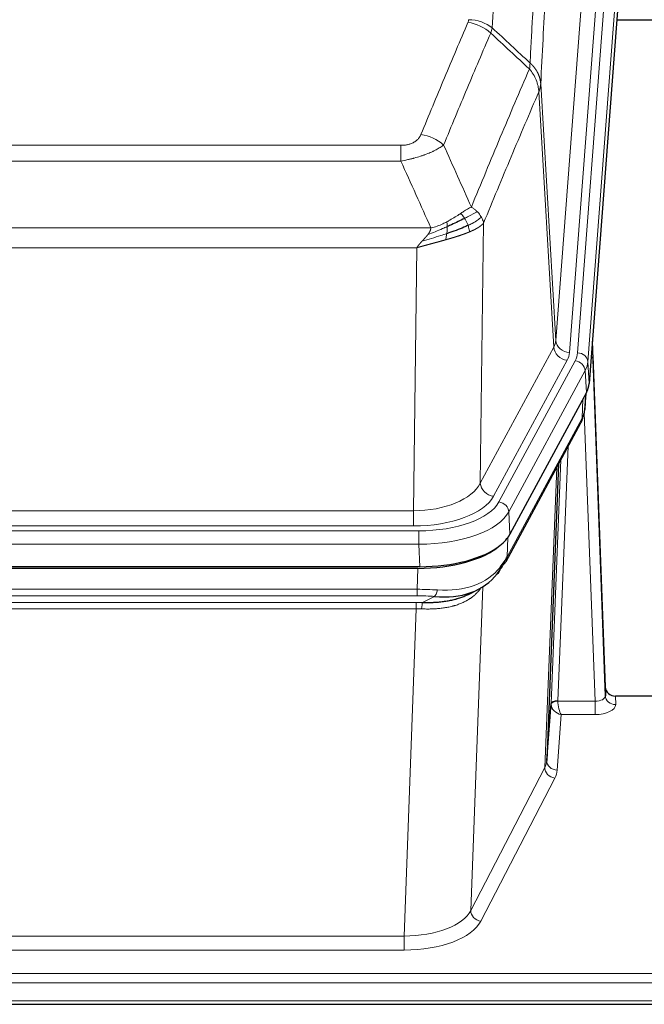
# Model space of a CAD drawing. Header units: inches. Extents: x 0 to 23760, y -13 to 16800.
# Tile 81 of 207: x 3347 to 3528, y 13654 to 13941. Entities that reach past the tile are written whole.
import ezdxf

# ---------------------------------------------------------------- set-up
doc = ezdxf.new("R2010")
doc.units = ezdxf.units.IN
doc.layers.add('254', color=7, linetype='Continuous', true_color=0xffffff)

msp = doc.modelspace()

# ---------------------------------------------------------------- linework, layer by layer
at = {"layer": '254', "color": 110, "linetype": 'Continuous', "lineweight": 13}
for p, q in [((3502.663, 13847.373), (3515.729, 14020.146)), ((3519.721, 14016.72), (3506.655, 13843.947)), ((3509.002, 13843.794), (3522.113, 14017.155)), ((3525.107, 14014.585), (3511.996, 13841.224)), ((3498.286, 13922.05), (3502.663, 13847.373)), ((3502.082, 13845.464), (3497.73, 13919.716)), ((3252.294, 13904.169), (3457.637, 13904.169)), ((3457.637, 13899.605), (3457.637, 13904.169)), ((3457.637, 13899.605), (3252.294, 13899.605)), ((3481.687, 13881.572), (3480.73, 13805.921)), ((3243.563, 13880.126), (3466.368, 13880.126)), ((3462.255, 13874.382), (3247.675, 13874.382)), ((3461.287, 13797.886), (3462.255, 13874.382)), ((3480.73, 13805.921), (3502.082, 13845.464)), ((3484.605, 13802.112), (3505.957, 13841.656)), ((3486.131, 13800.438), (3508.305, 13841.503)), ((3511.996, 13841.224), (3512.369, 13834.852)), ((3511.212, 13838.647), (3489.038, 13797.581)), ((3511.585, 13832.274), (3511.212, 13838.647)), ((3511.101, 13827.349), (3511.455, 13832.033)), ((3510.315, 13824.77), (3510.534, 13830.328)), ((3514.082, 13742.526), (3510.951, 13826.378)), ((3488.568, 13784.494), (3510.315, 13824.77)), ((3506.298, 13816.664), (3503.276, 13742.613)), ((3501.278, 13741.847), (3504.171, 13812.724)), ((3499.464, 13723.219), (3502.931, 13810.429)), ((3248.644, 13797.886), (3461.287, 13797.886)), ((3461.287, 13793.472), (3461.287, 13797.886)), ((3489.038, 13797.581), (3489.331, 13791.06)), ((3247.055, 13792.048), (3462.875, 13792.048)), ((3461.287, 13793.472), (3248.644, 13793.472)), ((3462.875, 13788.143), (3462.875, 13792.048)), ((3488.745, 13790.13), (3488.568, 13784.494)), ((3462.875, 13788.143), (3247.055, 13788.143)), ((3463.169, 13781.622), (3462.875, 13788.143)), ((3462.386, 13775.049), (3462.577, 13781.14)), ((3247.545, 13775.049), (3462.386, 13775.049)), ((3462.386, 13773.184), (3462.386, 13775.049)), ((3481.415, 13775.744), (3477.979, 13681.604)), ((3462.386, 13773.184), (3247.545, 13773.184)), ((3463.957, 13771.21), (3467.41, 13772.955)), ((3247.887, 13771.241), (3462.044, 13771.241)), ((3462.044, 13769.376), (3247.887, 13769.376)), ((3458.57, 13674.2), (3462.044, 13769.376)), ((3462.044, 13769.376), (3462.044, 13771.241)), ((3520.063, 13743.973), (3520.073, 13741.525)), ((3503.277, 13742.526), (3514.082, 13742.526)), ((3514.082, 13742.526), (3514.082, 13738.611)), ((3504.24, 13738.611), (3503.046, 13722.462)), ((3514.082, 13738.611), (3504.24, 13738.611)), ((3477.979, 13681.604), (3499.464, 13723.219)), ((3502.373, 13720.155), (3480.888, 13678.541)), ((3251.36, 13674.2), (3458.57, 13674.2)), ((3458.57, 13674.2), (3458.57, 13670.099)), ((3458.57, 13670.099), (3251.36, 13670.099)), ((3076.965, 13663.338), (3633.965, 13663.338)), ((3076.965, 13660.604), (3633.965, 13660.604)), ((3076.965, 13655.356), (3633.965, 13655.356))]:
    msp.add_line(p, q, dxfattribs=at)
at = {"layer": '254', "color": 2, "linetype": 'Continuous', "lineweight": 25}
for p, q in [((3525.487, 14008.306), (3512.369, 13834.852)), ((3600.625, 13940.541), (3520.357, 13940.541)), ((3517.064, 13746.595), (3513.306, 13847.233)), ((3513.386, 13842.84), (3517.075, 13744.058)), ((3511.585, 13832.274), (3489.331, 13791.06)), ((3511.094, 13827.236), (3511.457, 13832.038)), ((3511.271, 13831.693), (3511.101, 13827.349)), ((3511.094, 13827.236), (3511.101, 13827.349)), ((3488.209, 13783.164), (3509.956, 13823.44)), ((3503.477, 13811.44), (3500.05, 13725.229)), ((3463.169, 13781.622), (3246.762, 13781.622)), ((3462.577, 13781.14), (3247.354, 13781.14)), ((3477.274, 13773.576), (3480.068, 13774.988)), ((3517.075, 13744.058), (3517.064, 13746.595)), ((3549.965, 13743.973), (3520.063, 13743.973)), ((3500.05, 13725.229), (3501.278, 13741.847)), ((3076.965, 13654.341), (3633.965, 13654.341))]:
    msp.add_line(p, q, dxfattribs=at)
at = {"layer": '254', "color": 110, "linetype": 'Continuous', "lineweight": 13}
for centre, major_axis, ratio, start_param, end_param in [((3477.332, 13932.421), (-9.987, 0.512), 0.8285973, 3.9974013, 4.7548106), ((3477.145, 13931.629), (-9.188, 3.948), 0.8056434, 4.2999866, 5.045624), ((3463.484, 13899.167), (9.245, -3.812), 0.7933159, 1.14397, 1.886928), ((3482.637, 13847.885), (-20.038, 0.241), 0.4621297, 2.903225, 3.1123764), ((3506.655, 13847.495), (3.989, -0.302), 0.8864705, 3.2608937, 4.7793301), ((3513.386, 13840.687), (-0.214, 6.443), 0.0117452, 5.0526437, 5.774114), ((3505.957, 13845.204), (3.52, -1.9), 0.8606628, 3.6289862, 5.1474227), ((3482.637, 13844.337), (-24.033, 0.005), 0.4611335, 2.8976848, 3.1068362), ((3484.984, 13844.185), (-24.033, 0.005), 0.4611335, 2.8976848, 3.1068362), ((3509.002, 13841.133), (2.991, -0.226), 0.8864705, 0.119301, 1.6377375), ((3508.305, 13838.842), (2.64, -1.425), 0.8606628, 0.4873936, 2.00583), ((3484.984, 13841.524), (27.028, 0.171), 0.4605352, 6.0362132, 6.2453646), ((3510.388, 13842.748), (2.998, 0.112), 0.4302668, 5.7021495, 6.2671208), ((3506.437, 13825.34), (3.52, -1.9), 0.8606628, 0.0000038, 0.4001271), ((3483.306, 13807.56), (27.538, 20.422), 0.1820482, 5.9117301, 5.9437103), ((3461.366, 13808.493), (20.002, 0.126), 0.5302672, 4.7050812, 6.0263936), ((3484.605, 13805.661), (-3.52, 1.9), 0.8606628, 0.4873936, 2.00583), ((3461.366, 13804.945), (24.002, 0.049), 0.477994, 4.708097, 6.0294094), ((3462.824, 13803.145), (-24.02, 0.03), 0.4619935, 1.5735185, 2.8978281), ((3486.131, 13797.777), (2.64, -1.425), 0.8606628, 0.4873936, 2.00583), ((3462.824, 13800.484), (27.018, 0.111), 0.4567867, 4.7124116, 6.0367213), ((3484.689, 13785.065), (3.52, -1.9), 0.8606628, 0.0000038, 0.4001271), ((3462.639, 13796.432), (-25.329, 12.681), 0.6929209, 2.1169098, 3.0007467), ((3461.737, 13767.615), (27.015, 0.091), 0.2751837, 1.3250001, 1.545831), ((3467.41, 13776.79), (-0.368, -3.983), 0.2964475, 0.3019504, 1.0888865), ((3461.737, 13763.78), (23.017, 0.318), 0.4083138, 1.3161001, 1.5369309), ((3461.255, 13761.429), (24.025, 0.387), 0.4081205, 1.4515093, 1.5313568), ((3461.255, 13757.593), (20.023, 0.877), 0.5868265, 1.4258227, 1.5056703), ((3463.957, 13767.375), (0.131, 3.998), 0.1099517, 0.2897867, 1.0584981), ((3514.069, 13744.149), (-3.004, 0.138), 0.5390598, 1.5996723, 3.1704686), ((3520.073, 13744.149), (-3, -0.013), 0.8746179, 0.0299147, 1.5670846), ((3504.276, 13741.72), (-2.996, 0.15), 0.8842156, 0.0089588, 0.1047243), ((3503.276, 13741.752), (1.998, -0.082), 0.4302193, 1.5883537, 3.1255299), ((3503.277, 13741.665), (-1.996, -0.13), 0.4297663, 4.6843512, 6.2157251), ((3504.24, 13741.235), (-2.669, 1.608), 0.8008031, 0.5106166, 2.0203264), ((3504.276, 13742.581), (1.001, 0.011), 0.9036678, 3.0949665, 3.190732), ((3504.24, 13741.235), (-0.506, 2.997), 0.2740591, 1.0794715, 2.5891813), ((3514.069, 13741.525), (-6.003, 0.008), 0.4854373, 1.5734916, 3.1442879), ((3502.373, 13722.779), (2.666, -1.376), 0.8484453, 3.5215353, 5.1252561), ((3480.047, 13725.484), (20.016, 0.121), 0.4848834, 6.0350943, 6.2444185), ((3503.046, 13725.086), (2.992, -0.221), 0.8740585, 3.1714428, 4.7769181), ((3480.047, 13722.86), (23.014, 0.002), 0.4845187, 6.038018, 6.2473422), ((3458.564, 13683.874), (20.013, 0.104), 0.483363, 4.7101919, 6.0355739), ((3480.888, 13681.165), (2.666, -1.376), 0.8484453, 3.5215353, 5.1252561), ((3458.564, 13681.25), (-23.012, 0.004), 0.4845836, 1.5711584, 2.8965404)]:
    msp.add_ellipse(centre, major_axis=major_axis, ratio=ratio, start_param=start_param, end_param=end_param, dxfattribs=at)
at = {"layer": '254', "color": 2, "linetype": 'Continuous', "lineweight": 25}
for centre, major_axis, ratio, start_param, end_param in [((3485.349, 13835.291), (-27.037, 0.006), 0.4611335, 2.8976848, 3.1068362), ((3484.456, 13836.837), (-26.161, 11.46), 0.4493681, 3.1218709, 3.267222), ((3483.306, 13807.56), (27.174, 22.247), 0.265953, 6.0029107, 6.0348909), ((3506.603, 13825.661), (3.584, -1.776), 0.8816114, 6.2824956, 6.6531678), ((3463.111, 13794.106), (-27.023, 0.034), 0.4619935, 2.6128783, 2.8978281), ((3462.551, 13793.615), (-27.01, 0.015), 0.4618579, 1.5720062, 2.656), ((3463.111, 13794.106), (-27.023, 0.034), 0.4619935, 1.5735185, 2.6128783), ((3461.737, 13767.615), (27.355, 20.182), 0.1876908, 5.6857719, 5.9066027), ((3484.689, 13785.065), (3.52, -1.9), 0.8606628, 5.9153676, 6.2831892), ((3464.433, 13764.752), (23.434, 19.972), 0.1471226, 5.6997031, 5.9205339), ((3482.913, 13782.383), (3.195, -2.407), 0.6715965, 6.033487, 6.820423), ((3462.639, 13796.432), (-23.359, 16.381), 0.7286412, 2.2260513, 3.1098882), ((3520.062, 13746.686), (-3, 0.002), 0.9042699, 0.0343167, 1.5714866)]:
    msp.add_ellipse(centre, major_axis=major_axis, ratio=ratio, start_param=start_param, end_param=end_param, dxfattribs=at)
at = {"layer": '254', "color": 110, "linetype": 'Continuous', "lineweight": 13}
for points, knots in [([(3496.174, 14120.772), (3495.616, 14114.16), (3494.514, 14100.685), (3492.904, 14079.725), (3491.86, 14065.252), (3491.089, 14054.211), (3490.706, 14048.643), (3490.327, 14043.005), (3490.075, 14039.231), (3489.95, 14037.336), (3489.325, 14027.823), (3488.834, 14020.09), (3488.107, 14008.309), (3487.867, 14004.352), (3487.391, 13996.379), (3487.154, 13992.362), (3486.451, 13980.224), (3485.53, 13963.801), (3484.638, 13946.902), (3484.2, 13938.334)], [0, 0, 0, 0, 0.125, 0.25, 0.375, 0.375, 0.4375, 0.46875, 0.46875, 0.5, 0.5, 0.625, 0.625, 0.6875, 0.6875, 0.75, 0.75, 0.875, 1, 1, 1, 1]), ([(3495.197, 13928.112), (3495.252, 13929.202), (3495.308, 13930.29), (3495.42, 13932.463), (3495.589, 13935.716), (3495.984, 13943.266), (3496.328, 13949.668), (3497.021, 13962.377), (3497.961, 13979.075), (3499.42, 14003.376), (3500.424, 14019.081), (3500.998, 14027.775), (3501.062, 14028.739), (3501.19, 14030.663), (3501.383, 14033.543), (3501.834, 14040.222), (3502.225, 14045.874), (3502.554, 14050.545), (3502.62, 14051.477), (3502.752, 14053.337), (3502.95, 14056.121), (3503.415, 14062.575), (3503.818, 14068.033), (3504.63, 14078.852), (3505.727, 14093.017), (3506.854, 14106.661), (3507.426, 14113.352)], [0, 0, 0, 0, 0.015625, 0.015625, 0.03125, 0.0625, 0.125, 0.125, 0.25, 0.375, 0.5, 0.5, 0.515625, 0.515625, 0.53125, 0.5625, 0.625, 0.625, 0.640625, 0.640625, 0.65625, 0.6875, 0.75, 0.75, 0.875, 1, 1, 1, 1]), ([(3510.481, 14106.736), (3509.911, 14100.063), (3508.787, 14086.457), (3507.693, 14072.333), (3506.883, 14061.545), (3506.482, 14056.102), (3506.018, 14049.667), (3505.82, 14046.891), (3505.689, 14045.036), (3505.623, 14044.107), (3505.295, 14039.45), (3504.905, 14033.814), (3504.455, 14027.155), (3504.263, 14024.284), (3504.135, 14022.365), (3504.071, 14021.404), (3503.499, 14012.736), (3502.497, 13997.079), (3501.043, 13972.853), (3499.637, 13947.885), (3498.731, 13930.744), (3498.286, 13922.05)], [0, 0, 0, 0, 0.125, 0.25, 0.25, 0.3125, 0.34375, 0.359375, 0.359375, 0.375, 0.375, 0.4375, 0.46875, 0.484375, 0.484375, 0.5, 0.5, 0.625, 0.75, 0.875, 1, 1, 1, 1]), ([(3477.332, 13940.71), (3477.325, 13940.576), (3477.307, 13940.443), (3477.244, 13940.178), (3477.201, 13940.046), (3477.145, 13939.915)], [0, 0, 0, 0, 0.5, 0.5, 1, 1, 1, 1]), ([(3463.484, 13907.323), (3464.618, 13910.084), (3465.753, 13912.835), (3468.025, 13918.312), (3469.163, 13921.04), (3472.578, 13929.188), (3474.859, 13934.574), (3477.145, 13939.915)], [0, 0, 0, 0, 0.25, 0.25, 0.5, 0.5, 1, 1, 1, 1]), ([(3483.741, 13936.828), (3481.453, 13931.492), (3479.169, 13926.11), (3475.749, 13917.97), (3474.611, 13915.245), (3472.335, 13909.772), (3471.199, 13907.024), (3470.064, 13904.265)], [0, 0, 0, 0, 0.5, 0.5, 0.75, 0.75, 1, 1, 1, 1]), ([(3478.131, 13886.217), (3479.529, 13889.632), (3480.928, 13893.03), (3483.73, 13899.792), (3485.133, 13903.156), (3489.347, 13913.195), (3492.162, 13919.819), (3494.985, 13926.374)], [0, 0, 0, 0, 0.25, 0.25, 0.5, 0.5, 1, 1, 1, 1]), ([(3495.197, 13928.112), (3495.176, 13927.848), (3495.16, 13927.561), (3495.102, 13926.971), (3495.06, 13926.668), (3494.985, 13926.374)], [0, 0, 0, 0, 0.5, 0.5, 1, 1, 1, 1]), ([(3494.985, 13926.374), (3495.393, 13925.891), (3495.766, 13925.381), (3496.424, 13924.317), (3496.71, 13923.764), (3497.181, 13922.633), (3497.367, 13922.054), (3497.631, 13920.887), (3497.708, 13920.3), (3497.73, 13919.716)], [0, 0, 0, 0, 0.25, 0.25, 0.5, 0.5, 0.75, 0.75, 1, 1, 1, 1]), ([(3495.197, 13928.112), (3495.209, 13928.1), (3495.235, 13928.077), (3495.273, 13928.043), (3495.311, 13928.008), (3495.349, 13927.973), (3495.387, 13927.937), (3495.426, 13927.9), (3495.464, 13927.864), (3495.503, 13927.826), (3495.542, 13927.789), (3495.58, 13927.75), (3495.619, 13927.712), (3495.658, 13927.673), (3495.697, 13927.633), (3495.736, 13927.593), (3495.775, 13927.552), (3495.815, 13927.511), (3495.854, 13927.47), (3495.893, 13927.428), (3495.932, 13927.385), (3495.971, 13927.342), (3496.011, 13927.298), (3496.05, 13927.254), (3496.089, 13927.21), (3496.128, 13927.165), (3496.167, 13927.119), (3496.206, 13927.073), (3496.245, 13927.026), (3496.284, 13926.979), (3496.323, 13926.932), (3496.362, 13926.883), (3496.401, 13926.835), (3496.44, 13926.785), (3496.478, 13926.735), (3496.517, 13926.685), (3496.555, 13926.634), (3496.594, 13926.583), (3496.632, 13926.531), (3496.67, 13926.478), (3496.707, 13926.425), (3496.745, 13926.372), (3496.783, 13926.318), (3496.82, 13926.263), (3496.857, 13926.208), (3496.894, 13926.152), (3496.931, 13926.095), (3496.967, 13926.039), (3497.003, 13925.981), (3497.039, 13925.923), (3497.075, 13925.864), (3497.11, 13925.805), (3497.145, 13925.746), (3497.18, 13925.685), (3497.215, 13925.624), (3497.249, 13925.563), (3497.283, 13925.501), (3497.317, 13925.439), (3497.35, 13925.376), (3497.385, 13925.307), (3497.422, 13925.235), (3497.461, 13925.157), (3497.498, 13925.079), (3497.535, 13925), (3497.571, 13924.922), (3497.606, 13924.843), (3497.64, 13924.764), (3497.673, 13924.684), (3497.706, 13924.605), (3497.738, 13924.525), (3497.769, 13924.445), (3497.799, 13924.364), (3497.828, 13924.284), (3497.856, 13924.203), (3497.884, 13924.122), (3497.91, 13924.041), (3497.936, 13923.959), (3497.961, 13923.878), (3497.985, 13923.796), (3498.008, 13923.714), (3498.03, 13923.632), (3498.052, 13923.55), (3498.072, 13923.467), (3498.092, 13923.385), (3498.111, 13923.302), (3498.129, 13923.219), (3498.146, 13923.136), (3498.162, 13923.053), (3498.177, 13922.97), (3498.191, 13922.887), (3498.205, 13922.803), (3498.217, 13922.72), (3498.229, 13922.636), (3498.24, 13922.553), (3498.25, 13922.469), (3498.259, 13922.385), (3498.267, 13922.302), (3498.274, 13922.218), (3498.281, 13922.134), (3498.284, 13922.078), (3498.286, 13922.05)], [0, 0, 0, 0, 0.0069372, 0.0139334, 0.0209887, 0.028103, 0.0352764, 0.0425088, 0.0498003, 0.0571509, 0.0645605, 0.0720292, 0.0795569, 0.0871437, 0.0947896, 0.1024945, 0.1102584, 0.1180815, 0.1259636, 0.1339048, 0.141905, 0.1499643, 0.1580827, 0.1662601, 0.1744966, 0.1827922, 0.1911468, 0.1995605, 0.2080333, 0.2165651, 0.225156, 0.233806, 0.2425151, 0.2512832, 0.2601104, 0.2689967, 0.277942, 0.2869465, 0.29601, 0.3051325, 0.3143142, 0.3235549, 0.3328547, 0.3422136, 0.3516315, 0.3611085, 0.3706446, 0.3802398, 0.3898941, 0.3996074, 0.4093798, 0.4192113, 0.4291019, 0.4390515, 0.4490602, 0.459128, 0.4692549, 0.4794409, 0.4896859, 0.4999901, 0.5124905, 0.524991, 0.5374914, 0.5499918, 0.5624922, 0.5749926, 0.587493, 0.5999934, 0.6124937, 0.6249941, 0.6374944, 0.6499948, 0.6624951, 0.6749954, 0.6874957, 0.699996, 0.7124963, 0.7249966, 0.7374968, 0.7499971, 0.7624973, 0.7749976, 0.7874978, 0.799998, 0.8124982, 0.8249984, 0.8374986, 0.8499988, 0.8624989, 0.8749991, 0.8874992, 0.8999993, 0.9124995, 0.9249996, 0.9374997, 0.9499998, 0.9624998, 0.9749999, 0.9875, 1, 1, 1, 1]), ([(3498.286, 13922.05), (3498.286, 13922.043), (3498.284, 13922.017), (3498.281, 13921.96), (3498.274, 13921.869), (3498.262, 13921.742), (3498.244, 13921.58), (3498.215, 13921.382), (3498.173, 13921.15), (3498.129, 13920.951), (3498.091, 13920.797), (3498.065, 13920.701), (3498.039, 13920.607), (3498.012, 13920.516), (3497.985, 13920.426), (3497.957, 13920.339), (3497.929, 13920.254), (3497.901, 13920.171), (3497.872, 13920.09), (3497.844, 13920.011), (3497.815, 13919.934), (3497.787, 13919.86), (3497.758, 13919.787), (3497.739, 13919.74), (3497.73, 13919.716)], [0, 0, 0, 0, 0.0092499, 0.0337179, 0.073404, 0.128308, 0.1984299, 0.2837694, 0.3843264, 0.5001005, 0.5424888, 0.5838484, 0.6241794, 0.6634821, 0.7017567, 0.7390032, 0.7752221, 0.8104134, 0.8445775, 0.8777146, 0.909825, 0.9409091, 0.9709673, 1, 1, 1, 1]), ([(3497.73, 13919.716), (3495.044, 13913.484), (3492.364, 13907.188), (3488.354, 13897.652), (3487.018, 13894.458), (3484.35, 13888.038), (3483.018, 13884.812), (3481.687, 13881.572)], [0, 0, 0, 0, 0.5, 0.5, 0.75, 0.75, 1, 1, 1, 1]), ([(3463.484, 13907.323), (3463.463, 13907.272), (3463.441, 13907.221), (3463.394, 13907.119), (3463.37, 13907.068), (3463.295, 13906.917), (3463.24, 13906.817), (3463.122, 13906.619), (3463.059, 13906.522), (3462.922, 13906.329), (3462.849, 13906.234), (3462.692, 13906.046), (3462.608, 13905.953), (3462.473, 13905.817), (3462.426, 13905.772), (3462.33, 13905.682), (3462.28, 13905.638), (3462.126, 13905.507), (3462.018, 13905.422), (3461.79, 13905.259), (3461.67, 13905.18), (3461.481, 13905.067), (3461.384, 13905.012), (3461.283, 13904.959), (3461.214, 13904.923), (3461.18, 13904.906), (3461.005, 13904.821), (3460.861, 13904.757), (3460.414, 13904.58), (3460.097, 13904.481), (3459.677, 13904.381), (3459.592, 13904.362), (3459.419, 13904.328), (3459.332, 13904.312), (3459.07, 13904.268), (3458.894, 13904.244), (3458.54, 13904.206), (3458.361, 13904.192), (3458.001, 13904.173), (3457.819, 13904.169), (3457.637, 13904.169)], [0, 0, 0, 0, 0.03125, 0.03125, 0.0625, 0.0625, 0.125, 0.125, 0.1875, 0.1875, 0.25, 0.25, 0.3125, 0.3125, 0.34375, 0.34375, 0.375, 0.375, 0.4375, 0.4375, 0.5, 0.5, 0.53125, 0.546875, 0.546875, 0.5625, 0.5625, 0.625, 0.625, 0.75, 0.75, 0.78125, 0.78125, 0.8125, 0.8125, 0.875, 0.875, 0.9375, 0.9375, 1, 1, 1, 1]), ([(3470.064, 13904.265), (3469.766, 13904.032), (3469.44, 13903.802), (3468.727, 13903.344), (3468.34, 13903.117), (3467.712, 13902.781), (3467.44, 13902.642), (3467.155, 13902.503), (3467.04, 13902.448), (3466.982, 13902.42), (3466.806, 13902.338), (3466.687, 13902.283), (3466.085, 13902.012), (3465.576, 13901.801), (3464.904, 13901.546), (3464.767, 13901.495), (3464.56, 13901.419), (3464.491, 13901.394), (3464.351, 13901.345), (3464.281, 13901.32), (3463.929, 13901.197), (3463.642, 13901.101), (3462.766, 13900.82), (3462.161, 13900.642), (3461.457, 13900.453), (3461.379, 13900.432), (3461.221, 13900.391), (3461.142, 13900.37), (3460.904, 13900.309), (3460.745, 13900.269), (3460.265, 13900.152), (3459.942, 13900.076), (3458.967, 13899.859), (3458.307, 13899.727), (3457.637, 13899.605)], [0, 0, 0, 0, 0.125, 0.125, 0.25, 0.25, 0.3125, 0.328125, 0.328125, 0.34375, 0.34375, 0.375, 0.375, 0.5, 0.5, 0.53125, 0.53125, 0.546875, 0.546875, 0.5625, 0.5625, 0.625, 0.625, 0.75, 0.75, 0.765625, 0.765625, 0.78125, 0.78125, 0.8125, 0.8125, 0.875, 0.875, 1, 1, 1, 1]), ([(3478.131, 13886.217), (3477.438, 13885.89), (3476.671, 13885.424), (3475.545, 13884.704), (3475.254, 13884.516), (3474.955, 13884.322)], [0, 0, 0, 0, 0.75, 0.75, 1, 1, 1, 1]), ([(3479.838, 13884.873), (3479.715, 13884.997), (3479.587, 13885.118), (3479.255, 13885.414), (3479.044, 13885.585), (3478.602, 13885.912), (3478.371, 13886.069), (3478.131, 13886.217)], [0, 0, 0, 0, 0.25, 0.25, 0.625, 0.625, 1, 1, 1, 1]), ([(3474.955, 13884.322), (3474.806, 13884.225), (3474.654, 13884.127), (3474.04, 13883.73), (3473.561, 13883.423), (3472.566, 13882.809), (3472.052, 13882.502), (3471.345, 13882.108), (3471.166, 13882.01), (3470.986, 13881.914)], [0, 0, 0, 0, 0.125, 0.125, 0.5, 0.5, 0.875, 0.875, 1, 1, 1, 1]), ([(3476.18, 13882.942), (3476.081, 13883.097), (3475.98, 13883.245), (3475.723, 13883.589), (3475.565, 13883.773), (3475.255, 13884.088), (3475.101, 13884.22), (3474.955, 13884.322)], [0, 0, 0, 0, 0.25, 0.25, 0.625, 0.625, 1, 1, 1, 1]), ([(3479.838, 13884.873), (3479.139, 13884.49), (3478.268, 13884.018), (3476.908, 13883.312), (3476.551, 13883.13), (3476.18, 13882.942)], [0, 0, 0, 0, 0.75, 0.75, 1, 1, 1, 1]), ([(3481.048, 13883.285), (3480.436, 13882.701), (3479.54, 13882.092), (3478.01, 13881.277), (3477.6, 13881.073), (3477.165, 13880.869)], [0, 0, 0, 0, 0.75, 0.75, 1, 1, 1, 1]), ([(3481.048, 13883.285), (3481.009, 13883.354), (3480.969, 13883.424), (3480.801, 13883.699), (3480.662, 13883.903), (3480.359, 13884.301), (3480.194, 13884.496), (3479.959, 13884.748), (3479.899, 13884.811), (3479.838, 13884.873)], [0, 0, 0, 0, 0.125, 0.125, 0.5, 0.5, 0.875, 0.875, 1, 1, 1, 1]), ([(3481.687, 13881.572), (3481.603, 13882.005), (3481.461, 13882.438), (3481.198, 13883.005), (3481.126, 13883.145), (3481.048, 13883.285)], [0, 0, 0, 0, 0.75, 0.75, 1, 1, 1, 1]), ([(3471.136, 13880.545), (3470.679, 13880.341), (3470.215, 13880.137), (3468.344, 13879.333), (3466.908, 13878.75), (3465.497, 13878.227)], [0, 0, 0, 0, 0.25, 0.25, 1, 1, 1, 1]), ([(3470.986, 13881.914), (3470.626, 13881.723), (3470.258, 13881.537), (3468.764, 13880.834), (3467.588, 13880.392), (3466.368, 13880.126)], [0, 0, 0, 0, 0.25, 0.25, 1, 1, 1, 1]), ([(3470.968, 13878.485), (3470.98, 13878.572), (3470.991, 13878.659), (3471.036, 13879.012), (3471.065, 13879.281), (3471.109, 13879.807), (3471.124, 13880.064), (3471.134, 13880.388), (3471.135, 13880.467), (3471.136, 13880.545)], [0, 0, 0, 0, 0.125, 0.125, 0.5, 0.5, 0.875, 0.875, 1, 1, 1, 1]), ([(3471.136, 13880.545), (3471.138, 13880.7), (3471.136, 13880.848), (3471.123, 13881.191), (3471.107, 13881.375), (3471.059, 13881.687), (3471.026, 13881.817), (3470.986, 13881.914)], [0, 0, 0, 0, 0.25, 0.25, 0.625, 0.625, 1, 1, 1, 1]), ([(3477.165, 13880.869), (3477.135, 13880.957), (3477.102, 13881.046), (3476.968, 13881.403), (3476.855, 13881.674), (3476.605, 13882.202), (3476.469, 13882.46), (3476.278, 13882.785), (3476.229, 13882.864), (3476.18, 13882.942)], [0, 0, 0, 0, 0.125, 0.125, 0.5, 0.5, 0.875, 0.875, 1, 1, 1, 1]), ([(3477.656, 13879.023), (3477.584, 13879.384), (3477.485, 13879.843), (3477.283, 13880.518), (3477.227, 13880.692), (3477.165, 13880.869)], [0, 0, 0, 0, 0.75, 0.75, 1, 1, 1, 1]), ([(3481.687, 13881.572), (3481.681, 13881.564), (3481.669, 13881.55), (3481.651, 13881.529), (3481.633, 13881.507), (3481.615, 13881.486), (3481.596, 13881.465), (3481.577, 13881.443), (3481.558, 13881.422), (3481.539, 13881.401), (3481.52, 13881.381), (3481.501, 13881.36), (3481.481, 13881.339), (3481.461, 13881.318), (3481.441, 13881.298), (3481.421, 13881.277), (3481.401, 13881.257), (3481.381, 13881.237), (3481.36, 13881.217), (3481.339, 13881.196), (3481.319, 13881.176), (3481.298, 13881.156), (3481.277, 13881.137), (3481.255, 13881.117), (3481.234, 13881.097), (3481.212, 13881.078), (3481.191, 13881.058), (3481.169, 13881.039), (3481.147, 13881.019), (3481.125, 13881), (3481.103, 13880.981), (3481.081, 13880.962), (3481.059, 13880.943), (3481.036, 13880.924), (3481.014, 13880.905), (3480.991, 13880.886), (3480.968, 13880.868), (3480.946, 13880.849), (3480.923, 13880.831), (3480.9, 13880.812), (3480.876, 13880.794), (3480.853, 13880.776), (3480.83, 13880.758), (3480.807, 13880.74), (3480.783, 13880.722), (3480.76, 13880.704), (3480.736, 13880.686), (3480.712, 13880.668), (3480.688, 13880.651), (3480.665, 13880.633), (3480.641, 13880.616), (3480.617, 13880.598), (3480.593, 13880.581), (3480.568, 13880.564), (3480.544, 13880.547), (3480.52, 13880.53), (3480.496, 13880.513), (3480.471, 13880.496), (3480.447, 13880.479), (3480.422, 13880.462), (3480.398, 13880.446), (3480.373, 13880.429), (3480.349, 13880.413), (3480.324, 13880.396), (3480.299, 13880.38), (3480.275, 13880.364), (3480.25, 13880.347), (3480.225, 13880.331), (3480.2, 13880.315), (3480.176, 13880.3), (3480.151, 13880.284), (3480.126, 13880.268), (3480.101, 13880.252), (3480.076, 13880.237), (3480.051, 13880.221), (3480.026, 13880.206), (3480.001, 13880.191), (3479.976, 13880.175), (3479.951, 13880.16), (3479.926, 13880.145), (3479.901, 13880.13), (3479.876, 13880.115), (3479.851, 13880.1), (3479.825, 13880.086), (3479.8, 13880.071), (3479.775, 13880.056), (3479.75, 13880.042), (3479.725, 13880.027), (3479.7, 13880.013), (3479.675, 13879.999), (3479.65, 13879.985), (3479.625, 13879.97), (3479.6, 13879.956), (3479.575, 13879.942), (3479.55, 13879.928), (3479.525, 13879.915), (3479.5, 13879.901), (3479.475, 13879.887), (3479.45, 13879.874), (3479.425, 13879.86), (3479.4, 13879.847), (3479.375, 13879.833), (3479.351, 13879.82), (3479.326, 13879.807), (3479.301, 13879.794), (3479.276, 13879.781), (3479.252, 13879.768), (3479.227, 13879.755), (3479.202, 13879.742), (3479.178, 13879.729), (3479.153, 13879.717), (3479.129, 13879.704), (3479.104, 13879.692), (3479.08, 13879.679), (3479.056, 13879.667), (3479.031, 13879.654), (3479.007, 13879.642), (3478.983, 13879.63), (3478.959, 13879.618), (3478.935, 13879.606), (3478.911, 13879.594), (3478.887, 13879.582), (3478.863, 13879.571), (3478.839, 13879.559), (3478.815, 13879.547), (3478.791, 13879.536), (3478.768, 13879.524), (3478.744, 13879.513), (3478.721, 13879.501), (3478.697, 13879.49), (3478.674, 13879.479), (3478.65, 13879.468), (3478.627, 13879.457), (3478.604, 13879.446), (3478.581, 13879.435), (3478.558, 13879.424), (3478.535, 13879.413), (3478.512, 13879.403), (3478.489, 13879.392), (3478.466, 13879.381), (3478.444, 13879.371), (3478.421, 13879.361), (3478.399, 13879.35), (3478.376, 13879.34), (3478.354, 13879.33), (3478.332, 13879.32), (3478.31, 13879.31), (3478.288, 13879.3), (3478.266, 13879.29), (3478.244, 13879.28), (3478.222, 13879.27), (3478.201, 13879.26), (3478.179, 13879.251), (3478.158, 13879.241), (3478.136, 13879.232), (3478.115, 13879.222), (3478.094, 13879.213), (3478.073, 13879.203), (3478.052, 13879.194), (3478.031, 13879.185), (3478.01, 13879.176), (3477.99, 13879.167), (3477.969, 13879.158), (3477.949, 13879.149), (3477.928, 13879.14), (3477.908, 13879.131), (3477.888, 13879.123), (3477.868, 13879.114), (3477.848, 13879.105), (3477.828, 13879.097), (3477.809, 13879.088), (3477.789, 13879.08), (3477.77, 13879.072), (3477.75, 13879.064), (3477.731, 13879.055), (3477.712, 13879.047), (3477.693, 13879.039), (3477.674, 13879.031), (3477.662, 13879.026), (3477.656, 13879.023)], [0, 0, 0, 0, 0.0080212, 0.0160154, 0.0239827, 0.0319231, 0.0398365, 0.0477229, 0.0555824, 0.0634149, 0.0712205, 0.0789992, 0.0867509, 0.0944756, 0.1021734, 0.1098443, 0.1174881, 0.1251051, 0.1326951, 0.1402581, 0.1477942, 0.1553034, 0.1627856, 0.1702408, 0.1776691, 0.1850704, 0.1924448, 0.1997923, 0.2071128, 0.2144063, 0.2216729, 0.2289126, 0.2361253, 0.243311, 0.2504698, 0.2576016, 0.2647065, 0.2717845, 0.2788355, 0.2858595, 0.2928566, 0.2998268, 0.30677, 0.3136862, 0.3205755, 0.3274379, 0.3342733, 0.3410817, 0.3478632, 0.3546178, 0.3613454, 0.3680461, 0.3747198, 0.3813665, 0.3879863, 0.3945792, 0.4011451, 0.4076841, 0.4141961, 0.4206811, 0.4271393, 0.4335704, 0.4399746, 0.4463519, 0.4527022, 0.4590256, 0.465322, 0.4715915, 0.477834, 0.4840496, 0.4902382, 0.4963999, 0.5025346, 0.5086424, 0.5147232, 0.5207771, 0.526804, 0.532804, 0.5387771, 0.5447232, 0.5506423, 0.5565345, 0.5623997, 0.568238, 0.5740494, 0.5798338, 0.5855912, 0.5913217, 0.5970253, 0.6027019, 0.6083515, 0.6139742, 0.61957, 0.6251388, 0.6306807, 0.6361956, 0.6416836, 0.6471446, 0.6525787, 0.6579858, 0.663366, 0.6687192, 0.6740455, 0.6793448, 0.6846172, 0.6898627, 0.6950812, 0.7002727, 0.7054373, 0.710575, 0.7156857, 0.7207694, 0.7258262, 0.7308561, 0.735859, 0.740835, 0.745784, 0.7507061, 0.7556012, 0.7604694, 0.7653107, 0.7701249, 0.7749123, 0.7796727, 0.7844061, 0.7891127, 0.7937922, 0.7984448, 0.8030705, 0.8076692, 0.812241, 0.8167858, 0.8213037, 0.8257947, 0.8302587, 0.8346957, 0.8391058, 0.843489, 0.8478452, 0.8521745, 0.8564768, 0.8607522, 0.8650006, 0.8692221, 0.8734166, 0.8775842, 0.8817249, 0.8858386, 0.8899254, 0.8939852, 0.8980181, 0.902024, 0.906003, 0.909955, 0.9138802, 0.9177783, 0.9216495, 0.9254938, 0.9293111, 0.9331015, 0.936865, 0.9406015, 0.944311, 0.9479937, 0.9516493, 0.9552781, 0.9588799, 0.9624547, 0.9660026, 0.9695236, 0.9730176, 0.9764847, 0.9799249, 0.9833381, 0.9867243, 0.9900837, 0.993416, 0.9967215, 1, 1, 1, 1]), ([(3470.968, 13878.485), (3470.39, 13878.294), (3469.802, 13878.106), (3467.428, 13877.364), (3465.598, 13876.834), (3463.826, 13876.33)], [0, 0, 0, 0, 0.25, 0.25, 1, 1, 1, 1]), ([(3463.826, 13876.33), (3463.84, 13876.345), (3463.868, 13876.376), (3463.91, 13876.421), (3463.951, 13876.464), (3463.99, 13876.507), (3464.028, 13876.549), (3464.066, 13876.589), (3464.102, 13876.628), (3464.137, 13876.666), (3464.172, 13876.703), (3464.205, 13876.739), (3464.237, 13876.774), (3464.268, 13876.808), (3464.298, 13876.84), (3464.327, 13876.871), (3464.355, 13876.901), (3464.382, 13876.931), (3464.407, 13876.958), (3464.432, 13876.985), (3464.456, 13877.011), (3464.478, 13877.035), (3464.5, 13877.059), (3464.52, 13877.081), (3464.54, 13877.102), (3464.558, 13877.122), (3464.576, 13877.14), (3464.592, 13877.158), (3464.607, 13877.175), (3464.621, 13877.19), (3464.634, 13877.204), (3464.647, 13877.217), (3464.658, 13877.229), (3464.667, 13877.24), (3464.676, 13877.25), (3464.684, 13877.258), (3464.691, 13877.266), (3464.697, 13877.272), (3464.701, 13877.277), (3464.714, 13877.291), (3464.735, 13877.314), (3464.764, 13877.346), (3464.792, 13877.378), (3464.821, 13877.41), (3464.849, 13877.442), (3464.876, 13877.473), (3464.904, 13877.504), (3464.93, 13877.535), (3464.957, 13877.566), (3464.983, 13877.596), (3465.009, 13877.626), (3465.035, 13877.656), (3465.06, 13877.686), (3465.085, 13877.715), (3465.11, 13877.744), (3465.134, 13877.773), (3465.158, 13877.802), (3465.182, 13877.83), (3465.205, 13877.858), (3465.228, 13877.886), (3465.251, 13877.914), (3465.273, 13877.941), (3465.295, 13877.968), (3465.317, 13877.995), (3465.338, 13878.022), (3465.359, 13878.049), (3465.38, 13878.075), (3465.4, 13878.101), (3465.421, 13878.127), (3465.44, 13878.152), (3465.46, 13878.177), (3465.479, 13878.202), (3465.491, 13878.219), (3465.497, 13878.227)], [0, 0, 0, 0, 0.0247661, 0.0489206, 0.0724636, 0.0953949, 0.1177147, 0.1394229, 0.1605195, 0.1810045, 0.2008779, 0.2201398, 0.23879, 0.2568287, 0.2742558, 0.2910713, 0.3072753, 0.3228676, 0.3378484, 0.3522176, 0.3659752, 0.3791212, 0.3916556, 0.4035785, 0.4148897, 0.4255894, 0.4356775, 0.445154, 0.454019, 0.4622723, 0.4699141, 0.4769443, 0.4833629, 0.48917, 0.4943654, 0.4989493, 0.5029216, 0.5062824, 0.5090316, 0.5111692, 0.5284651, 0.5456049, 0.5625886, 0.5794163, 0.5960881, 0.612604, 0.6289642, 0.6451687, 0.6612176, 0.6771111, 0.6928491, 0.7084319, 0.7238594, 0.7391318, 0.7542492, 0.7692118, 0.7840195, 0.7986726, 0.8131712, 0.8275153, 0.8417051, 0.8557408, 0.8696224, 0.8833501, 0.8969241, 0.9103445, 0.9236114, 0.936725, 0.9496856, 0.9624932, 0.975148, 0.9876502, 1, 1, 1, 1]), ([(3465.497, 13878.227), (3465.505, 13878.238), (3465.521, 13878.259), (3465.545, 13878.291), (3465.568, 13878.323), (3465.591, 13878.355), (3465.614, 13878.386), (3465.636, 13878.418), (3465.658, 13878.449), (3465.68, 13878.481), (3465.701, 13878.512), (3465.722, 13878.543), (3465.743, 13878.574), (3465.763, 13878.605), (3465.783, 13878.636), (3465.803, 13878.667), (3465.822, 13878.697), (3465.841, 13878.728), (3465.86, 13878.758), (3465.878, 13878.789), (3465.896, 13878.819), (3465.914, 13878.849), (3465.931, 13878.879), (3465.948, 13878.909), (3465.965, 13878.939), (3465.981, 13878.969), (3465.997, 13878.998), (3466.013, 13879.028), (3466.028, 13879.057), (3466.043, 13879.087), (3466.058, 13879.116), (3466.072, 13879.145), (3466.086, 13879.174), (3466.1, 13879.203), (3466.113, 13879.232), (3466.126, 13879.261), (3466.139, 13879.289), (3466.151, 13879.318), (3466.163, 13879.346), (3466.175, 13879.374), (3466.186, 13879.403), (3466.197, 13879.431), (3466.208, 13879.459), (3466.218, 13879.487), (3466.228, 13879.514), (3466.238, 13879.542), (3466.248, 13879.57), (3466.257, 13879.597), (3466.265, 13879.625), (3466.274, 13879.652), (3466.282, 13879.679), (3466.29, 13879.706), (3466.297, 13879.733), (3466.304, 13879.76), (3466.311, 13879.787), (3466.317, 13879.814), (3466.323, 13879.84), (3466.329, 13879.867), (3466.334, 13879.893), (3466.339, 13879.919), (3466.344, 13879.945), (3466.349, 13879.972), (3466.353, 13879.997), (3466.356, 13880.023), (3466.36, 13880.049), (3466.363, 13880.075), (3466.366, 13880.1), (3466.367, 13880.117), (3466.368, 13880.126)], [0, 0, 0, 0, 0.0185022, 0.0368847, 0.0551481, 0.073293, 0.0913199, 0.1092294, 0.1270222, 0.1446988, 0.1622598, 0.1797059, 0.1970378, 0.2142561, 0.2313614, 0.2483544, 0.265236, 0.2820066, 0.2986672, 0.3152184, 0.331661, 0.3479958, 0.3642235, 0.380345, 0.3963611, 0.4122725, 0.4280803, 0.4437851, 0.459388, 0.4748898, 0.4902915, 0.5055939, 0.5207981, 0.535905, 0.5509156, 0.565831, 0.5806521, 0.5953801, 0.6100159, 0.6245607, 0.6390157, 0.6533819, 0.6676604, 0.6818526, 0.6959596, 0.7099825, 0.7239227, 0.7377815, 0.75156, 0.7652597, 0.7788818, 0.7924277, 0.8058989, 0.8192966, 0.8326224, 0.8458776, 0.8590638, 0.8721825, 0.8852351, 0.8982233, 0.9111485, 0.9240124, 0.9368166, 0.9495628, 0.9622525, 0.9748874, 0.9874694, 1, 1, 1, 1]), ([(3477.656, 13879.023), (3477.641, 13879.017), (3477.612, 13879.005), (3477.567, 13878.986), (3477.523, 13878.968), (3477.479, 13878.949), (3477.434, 13878.931), (3477.389, 13878.912), (3477.345, 13878.894), (3477.3, 13878.875), (3477.255, 13878.857), (3477.21, 13878.839), (3477.165, 13878.821), (3477.12, 13878.803), (3477.074, 13878.784), (3477.029, 13878.766), (3476.983, 13878.748), (3476.938, 13878.73), (3476.892, 13878.712), (3476.846, 13878.694), (3476.8, 13878.676), (3476.754, 13878.659), (3476.708, 13878.641), (3476.662, 13878.623), (3476.616, 13878.605), (3476.57, 13878.587), (3476.523, 13878.57), (3476.477, 13878.552), (3476.43, 13878.535), (3476.383, 13878.517), (3476.337, 13878.5), (3476.29, 13878.482), (3476.243, 13878.465), (3476.196, 13878.447), (3476.149, 13878.43), (3476.102, 13878.413), (3476.055, 13878.395), (3476.008, 13878.378), (3475.961, 13878.361), (3475.913, 13878.344), (3475.866, 13878.327), (3475.818, 13878.309), (3475.771, 13878.292), (3475.723, 13878.275), (3475.676, 13878.258), (3475.628, 13878.241), (3475.58, 13878.225), (3475.533, 13878.208), (3475.485, 13878.191), (3475.437, 13878.174), (3475.389, 13878.157), (3475.341, 13878.141), (3475.293, 13878.124), (3475.245, 13878.107), (3475.196, 13878.091), (3475.148, 13878.074), (3475.1, 13878.058), (3475.052, 13878.041), (3475.003, 13878.025), (3474.955, 13878.008), (3474.907, 13877.992), (3474.858, 13877.975), (3474.81, 13877.959), (3474.761, 13877.943), (3474.713, 13877.927), (3474.664, 13877.91), (3474.615, 13877.894), (3474.567, 13877.878), (3474.518, 13877.862), (3474.469, 13877.846), (3474.42, 13877.83), (3474.372, 13877.814), (3474.323, 13877.798), (3474.274, 13877.782), (3474.225, 13877.766), (3474.176, 13877.75), (3474.127, 13877.734), (3474.078, 13877.719), (3474.029, 13877.703), (3473.98, 13877.687), (3473.931, 13877.671), (3473.882, 13877.656), (3473.833, 13877.64), (3473.784, 13877.625), (3473.735, 13877.609), (3473.686, 13877.594), (3473.637, 13877.578), (3473.588, 13877.563), (3473.539, 13877.547), (3473.49, 13877.532), (3473.441, 13877.516), (3473.391, 13877.501), (3473.342, 13877.486), (3473.293, 13877.471), (3473.244, 13877.455), (3473.195, 13877.44), (3473.146, 13877.425), (3473.096, 13877.41), (3473.047, 13877.395), (3472.998, 13877.38), (3472.949, 13877.365), (3472.9, 13877.35), (3472.85, 13877.335), (3472.801, 13877.32), (3472.752, 13877.305), (3472.703, 13877.29), (3472.654, 13877.275), (3472.605, 13877.26), (3472.555, 13877.246), (3472.506, 13877.231), (3472.457, 13877.216), (3472.408, 13877.201), (3472.359, 13877.187), (3472.31, 13877.172), (3472.261, 13877.158), (3472.212, 13877.143), (3472.163, 13877.128), (3472.114, 13877.114), (3472.065, 13877.099), (3472.016, 13877.085), (3471.967, 13877.071), (3471.918, 13877.056), (3471.869, 13877.042), (3471.82, 13877.027), (3471.771, 13877.013), (3471.722, 13876.999), (3471.673, 13876.985), (3471.624, 13876.97), (3471.575, 13876.956), (3471.526, 13876.942), (3471.478, 13876.928), (3471.429, 13876.914), (3471.38, 13876.9), (3471.331, 13876.886), (3471.283, 13876.872), (3471.234, 13876.858), (3471.185, 13876.844), (3471.137, 13876.83), (3471.088, 13876.816), (3471.04, 13876.802), (3470.991, 13876.788), (3470.943, 13876.774), (3470.894, 13876.76), (3470.846, 13876.746), (3470.798, 13876.733), (3470.749, 13876.719), (3470.701, 13876.705), (3470.669, 13876.696), (3470.653, 13876.692)], [0, 0, 0, 0, 0.0076941, 0.0153765, 0.0230472, 0.0307061, 0.0383534, 0.045989, 0.0536129, 0.061225, 0.0688255, 0.0764143, 0.0839914, 0.0915567, 0.0991104, 0.1066524, 0.1141827, 0.1217013, 0.1292082, 0.1367034, 0.1441869, 0.1516588, 0.1591189, 0.1665674, 0.1740041, 0.1814292, 0.1888426, 0.1962444, 0.2036344, 0.2110128, 0.2183794, 0.2257344, 0.2330778, 0.2404094, 0.2477294, 0.2550377, 0.2623343, 0.2696193, 0.2768926, 0.2841542, 0.2914041, 0.2986424, 0.305869, 0.313084, 0.3202872, 0.3274789, 0.3346588, 0.3418271, 0.3489838, 0.3561287, 0.3632621, 0.3703837, 0.3774937, 0.3845921, 0.3916788, 0.3987539, 0.4058173, 0.412869, 0.4199092, 0.4269376, 0.4339544, 0.4409596, 0.4479532, 0.454935, 0.4619053, 0.4688639, 0.4758109, 0.4827462, 0.4896699, 0.496582, 0.5034825, 0.5103713, 0.5172485, 0.524114, 0.5309679, 0.5378102, 0.5446409, 0.55146, 0.5582674, 0.5650632, 0.5718474, 0.57862, 0.5853809, 0.5921303, 0.598868, 0.6055941, 0.6123087, 0.6190116, 0.6257029, 0.6323825, 0.6390506, 0.6457071, 0.652352, 0.6589853, 0.665607, 0.672217, 0.6788155, 0.6854024, 0.6919777, 0.6985414, 0.7050935, 0.7116341, 0.718163, 0.7246804, 0.7311862, 0.7376804, 0.744163, 0.750634, 0.7570935, 0.7635413, 0.7699776, 0.7764024, 0.7828155, 0.7892171, 0.7956072, 0.8019856, 0.8083525, 0.8147079, 0.8210516, 0.8273839, 0.8337045, 0.8400136, 0.8463112, 0.8525972, 0.8588716, 0.8651345, 0.8713859, 0.8776257, 0.8838539, 0.8900706, 0.8962758, 0.9024695, 0.9086516, 0.9148221, 0.9209812, 0.9271287, 0.9332646, 0.9393891, 0.945502, 0.9516034, 0.9576933, 0.9637717, 0.9698385, 0.9758938, 0.9819376, 0.9879699, 0.9939907, 1, 1, 1, 1]), ([(3470.653, 13876.692), (3470.686, 13876.863), (3470.725, 13877.059), (3470.807, 13877.491), (3470.85, 13877.726), (3470.917, 13878.139), (3470.943, 13878.31), (3470.968, 13878.485)], [0, 0, 0, 0, 0.375, 0.375, 0.75, 0.75, 1, 1, 1, 1]), ([(3470.653, 13876.692), (3470.631, 13876.685), (3470.588, 13876.673), (3470.523, 13876.655), (3470.458, 13876.636), (3470.393, 13876.618), (3470.328, 13876.6), (3470.263, 13876.581), (3470.198, 13876.563), (3470.132, 13876.545), (3470.067, 13876.527), (3470.002, 13876.508), (3469.937, 13876.49), (3469.872, 13876.472), (3469.807, 13876.454), (3469.741, 13876.435), (3469.676, 13876.417), (3469.611, 13876.399), (3469.546, 13876.381), (3469.481, 13876.363), (3469.415, 13876.345), (3469.35, 13876.327), (3469.285, 13876.309), (3469.22, 13876.291), (3469.154, 13876.273), (3469.089, 13876.255), (3469.024, 13876.237), (3468.959, 13876.219), (3468.893, 13876.201), (3468.828, 13876.183), (3468.763, 13876.165), (3468.698, 13876.147), (3468.633, 13876.129), (3468.567, 13876.112), (3468.502, 13876.094), (3468.437, 13876.076), (3468.372, 13876.058), (3468.307, 13876.04), (3468.242, 13876.023), (3468.176, 13876.005), (3468.111, 13875.987), (3468.046, 13875.969), (3467.981, 13875.952), (3467.916, 13875.934), (3467.851, 13875.916), (3467.786, 13875.899), (3467.721, 13875.881), (3467.656, 13875.863), (3467.591, 13875.846), (3467.526, 13875.828), (3467.462, 13875.811), (3467.397, 13875.793), (3467.332, 13875.775), (3467.267, 13875.758), (3467.202, 13875.74), (3467.138, 13875.723), (3467.073, 13875.705), (3467.008, 13875.688), (3466.944, 13875.67), (3466.879, 13875.653), (3466.815, 13875.635), (3466.75, 13875.618), (3466.686, 13875.6), (3466.621, 13875.583), (3466.557, 13875.566), (3466.492, 13875.548), (3466.428, 13875.531), (3466.364, 13875.513), (3466.3, 13875.496), (3466.235, 13875.479), (3466.171, 13875.461), (3466.107, 13875.444), (3466.043, 13875.427), (3465.979, 13875.409), (3465.915, 13875.392), (3465.851, 13875.375), (3465.787, 13875.357), (3465.724, 13875.34), (3465.66, 13875.323), (3465.596, 13875.306), (3465.533, 13875.288), (3465.469, 13875.271), (3465.405, 13875.254), (3465.342, 13875.237), (3465.279, 13875.219), (3465.215, 13875.202), (3465.152, 13875.185), (3465.089, 13875.168), (3465.025, 13875.151), (3464.962, 13875.133), (3464.899, 13875.116), (3464.836, 13875.099), (3464.773, 13875.082), (3464.71, 13875.065), (3464.648, 13875.048), (3464.585, 13875.03), (3464.522, 13875.013), (3464.46, 13874.996), (3464.397, 13874.979), (3464.335, 13874.962), (3464.272, 13874.945), (3464.21, 13874.928), (3464.148, 13874.911), (3464.085, 13874.893), (3464.023, 13874.876), (3463.961, 13874.859), (3463.899, 13874.842), (3463.837, 13874.825), (3463.775, 13874.808), (3463.714, 13874.791), (3463.652, 13874.774), (3463.59, 13874.757), (3463.529, 13874.74), (3463.467, 13874.723), (3463.406, 13874.706), (3463.345, 13874.689), (3463.283, 13874.671), (3463.222, 13874.654), (3463.161, 13874.637), (3463.1, 13874.62), (3463.039, 13874.603), (3462.979, 13874.586), (3462.918, 13874.569), (3462.857, 13874.552), (3462.797, 13874.535), (3462.736, 13874.518), (3462.676, 13874.501), (3462.615, 13874.484), (3462.555, 13874.467), (3462.495, 13874.45), (3462.435, 13874.433), (3462.375, 13874.416), (3462.315, 13874.399), (3462.275, 13874.387), (3462.255, 13874.382)], [0, 0, 0, 0, 0.0081592, 0.0163092, 0.0244501, 0.0325819, 0.0407045, 0.0488181, 0.0569225, 0.0650178, 0.0731041, 0.0811812, 0.0892493, 0.0973083, 0.1053581, 0.113399, 0.1214307, 0.1294534, 0.137467, 0.1454716, 0.1534671, 0.1614536, 0.169431, 0.1773994, 0.1853588, 0.1933091, 0.2012504, 0.2091827, 0.217106, 0.2250203, 0.2329256, 0.2408219, 0.2487092, 0.2565875, 0.2644568, 0.2723172, 0.2801686, 0.288011, 0.2958444, 0.303669, 0.3114845, 0.3192911, 0.3270888, 0.3348775, 0.3426574, 0.3504282, 0.3581902, 0.3659433, 0.3736874, 0.3814227, 0.389149, 0.3968665, 0.4045751, 0.4122748, 0.4199656, 0.4276476, 0.4353206, 0.4429849, 0.4506403, 0.4582868, 0.4659245, 0.4735534, 0.4811734, 0.4887846, 0.496387, 0.5039805, 0.5115653, 0.5191413, 0.5267084, 0.5342668, 0.5418164, 0.5493572, 0.5568893, 0.5644125, 0.5719271, 0.5794328, 0.5869298, 0.5944181, 0.6018976, 0.6093684, 0.6168305, 0.6242839, 0.6317285, 0.6391644, 0.6465917, 0.6540102, 0.6614201, 0.6688212, 0.6762137, 0.6835975, 0.6909727, 0.6983392, 0.705697, 0.7130462, 0.7203868, 0.7277187, 0.735042, 0.7423567, 0.7496628, 0.7569603, 0.7642491, 0.7715294, 0.7788011, 0.7860642, 0.7933187, 0.8005646, 0.807802, 0.8150309, 0.8222512, 0.8294629, 0.8366661, 0.8438608, 0.851047, 0.8582246, 0.8653938, 0.8725544, 0.8797065, 0.8868502, 0.8939854, 0.9011121, 0.9082303, 0.9153401, 0.9224414, 0.9295343, 0.9366187, 0.9436947, 0.9507623, 0.9578214, 0.9648722, 0.9719145, 0.9789485, 0.985974, 0.9929912, 1, 1, 1, 1]), ([(3462.255, 13874.382), (3462.261, 13874.39), (3462.271, 13874.408), (3462.287, 13874.433), (3462.304, 13874.46), (3462.321, 13874.486), (3462.339, 13874.513), (3462.356, 13874.54), (3462.375, 13874.567), (3462.393, 13874.595), (3462.412, 13874.623), (3462.432, 13874.651), (3462.452, 13874.68), (3462.472, 13874.708), (3462.492, 13874.737), (3462.513, 13874.767), (3462.535, 13874.796), (3462.556, 13874.826), (3462.579, 13874.856), (3462.601, 13874.886), (3462.624, 13874.917), (3462.647, 13874.948), (3462.671, 13874.979), (3462.695, 13875.011), (3462.72, 13875.043), (3462.745, 13875.075), (3462.77, 13875.107), (3462.796, 13875.14), (3462.822, 13875.173), (3462.848, 13875.206), (3462.875, 13875.239), (3462.903, 13875.273), (3462.93, 13875.307), (3462.958, 13875.341), (3462.987, 13875.376), (3463.016, 13875.411), (3463.045, 13875.446), (3463.075, 13875.481), (3463.105, 13875.517), (3463.135, 13875.553), (3463.166, 13875.589), (3463.197, 13875.626), (3463.229, 13875.662), (3463.261, 13875.699), (3463.293, 13875.737), (3463.326, 13875.774), (3463.359, 13875.812), (3463.393, 13875.85), (3463.427, 13875.889), (3463.461, 13875.928), (3463.496, 13875.967), (3463.531, 13876.006), (3463.566, 13876.046), (3463.602, 13876.085), (3463.639, 13876.125), (3463.675, 13876.166), (3463.712, 13876.206), (3463.75, 13876.247), (3463.788, 13876.289), (3463.813, 13876.316), (3463.826, 13876.33)], [0, 0, 0, 0, 0.0121901, 0.0245516, 0.0370849, 0.0497905, 0.0626689, 0.0757204, 0.0889455, 0.1023447, 0.1159182, 0.1296666, 0.14359, 0.1576889, 0.1719636, 0.1864145, 0.2010418, 0.2158458, 0.2308268, 0.2459852, 0.261321, 0.2768347, 0.2925265, 0.3083966, 0.3244452, 0.3406727, 0.357079, 0.3736646, 0.3904296, 0.4073742, 0.4244986, 0.4418029, 0.4592875, 0.4769523, 0.4947976, 0.5128236, 0.5310305, 0.5494183, 0.5679872, 0.5867374, 0.605669, 0.6247822, 0.644077, 0.6635537, 0.6832123, 0.7030529, 0.7230758, 0.7432809, 0.7636685, 0.7842385, 0.8049912, 0.8259267, 0.8470449, 0.8683461, 0.8898303, 0.9114976, 0.9333482, 0.955382, 0.9775993, 1, 1, 1, 1]), ([(3481.017, 13775.618), (3480.862, 13775.366), (3480.69, 13775.117), (3480.314, 13774.627), (3480.111, 13774.386), (3479.673, 13773.915), (3479.439, 13773.684), (3478.939, 13773.234), (3478.673, 13773.015), (3478.251, 13772.696), (3478.106, 13772.591), (3477.883, 13772.437), (3477.807, 13772.386), (3477.655, 13772.285), (3477.578, 13772.235), (3477.19, 13771.989), (3476.867, 13771.801), (3476.197, 13771.446), (3475.503, 13771.109), (3474.762, 13770.812), (3473.996, 13770.535), (3473.601, 13770.406), (3473.144, 13770.273), (3473.092, 13770.258), (3472.99, 13770.229), (3472.938, 13770.215), (3472.784, 13770.172), (3472.473, 13770.09), (3472.158, 13770.013), (3471.523, 13769.869), (3471.092, 13769.784), (3470.218, 13769.636), (3469.774, 13769.573), (3468.872, 13769.467), (3468.415, 13769.424), (3467.717, 13769.375), (3467.483, 13769.361), (3467.129, 13769.344), (3467.011, 13769.338), (3466.773, 13769.329), (3466.654, 13769.325), (3466.058, 13769.309), (3465.578, 13769.305), (3464.612, 13769.314), (3464.127, 13769.327), (3463.638, 13769.347)], [0, 0, 0, 0, 0.0625, 0.0625, 0.125, 0.125, 0.1875, 0.1875, 0.25, 0.25, 0.28125, 0.28125, 0.296875, 0.296875, 0.3125, 0.3125, 0.375, 0.375, 0.4375, 0.5, 0.5, 0.5625, 0.5625, 0.5703125, 0.5703125, 0.578125, 0.578125, 0.59375, 0.625, 0.625, 0.6875, 0.6875, 0.75, 0.75, 0.8125, 0.8125, 0.84375, 0.84375, 0.859375, 0.859375, 0.875, 0.875, 0.9375, 0.9375, 1, 1, 1, 1])]:
    msp.add_open_spline(points, degree=3, knots=knots, dxfattribs=at)
for points in [[(3484.2, 13938.334), (3484.159, 13938.09), (3484.042, 13937.596), (3483.854, 13937.087), (3483.741, 13936.828)], [(3484.2, 13938.334), (3487.866, 13934.928), (3491.532, 13931.52), (3495.197, 13928.112)], [(3494.985, 13926.374), (3491.237, 13929.86), (3487.49, 13933.345), (3483.741, 13936.828)], [(3470.064, 13904.265), (3472.768, 13898.255), (3475.457, 13892.239), (3478.131, 13886.217)], [(3466.368, 13880.126), (3463.475, 13886.626), (3460.564, 13893.119), (3457.637, 13899.605)]]:
    msp.add_open_spline(points, degree=3, dxfattribs=at)
at = {"layer": '254', "color": 2, "linetype": 'Continuous', "lineweight": 25}
for points, knots in [([(3477.165, 13880.869), (3476.948, 13880.767), (3476.724, 13880.665), (3475.806, 13880.259), (3475.065, 13879.956), (3473.5, 13879.358), (3472.677, 13879.062), (3471.543, 13878.676), (3471.256, 13878.58), (3470.968, 13878.485)], [0, 0, 0, 0, 0.125, 0.125, 0.5, 0.5, 0.875, 0.875, 1, 1, 1, 1]), ([(3476.18, 13882.942), (3475.994, 13882.848), (3475.805, 13882.753), (3475.033, 13882.369), (3474.423, 13882.071), (3473.153, 13881.466), (3472.494, 13881.159), (3471.592, 13880.749), (3471.365, 13880.647), (3471.136, 13880.545)], [0, 0, 0, 0, 0.125, 0.125, 0.5, 0.5, 0.875, 0.875, 1, 1, 1, 1]), ([(3463.957, 13771.21), (3464.475, 13771.201), (3464.99, 13771.199), (3466.016, 13771.211), (3466.526, 13771.226), (3467.16, 13771.255), (3467.287, 13771.262), (3467.54, 13771.276), (3467.666, 13771.284), (3468.043, 13771.309), (3468.292, 13771.328), (3469.034, 13771.392), (3469.521, 13771.444), (3470.479, 13771.569), (3470.951, 13771.642), (3471.88, 13771.808), (3472.337, 13771.901), (3473.01, 13772.058), (3473.233, 13772.113), (3473.564, 13772.2), (3473.674, 13772.229), (3473.838, 13772.275), (3473.892, 13772.29), (3474.001, 13772.321), (3474.487, 13772.462), (3474.956, 13772.616), (3475.761, 13772.907), (3476.459, 13773.186), (3477.113, 13773.495), (3477.395, 13773.637)], [0, 0, 0, 0, 0.1020877, 0.1020877, 0.2041754, 0.2041754, 0.2296973, 0.2296973, 0.2552192, 0.2552192, 0.3062631, 0.3062631, 0.4083508, 0.4083508, 0.5104385, 0.5104385, 0.6125262, 0.6125262, 0.66357, 0.66357, 0.6890919, 0.6890919, 0.7018529, 0.7018529, 0.7146139, 0.8167015, 0.8167015, 0.9187892, 1, 1, 1, 1])]:
    msp.add_open_spline(points, degree=3, knots=knots, dxfattribs=at)
msp.add_open_spline([(3509.956, 13823.44), (3510.077, 13823.663), (3510.187, 13823.885)], degree=2, dxfattribs=at)

doc.saveas('drawing.dxf')
